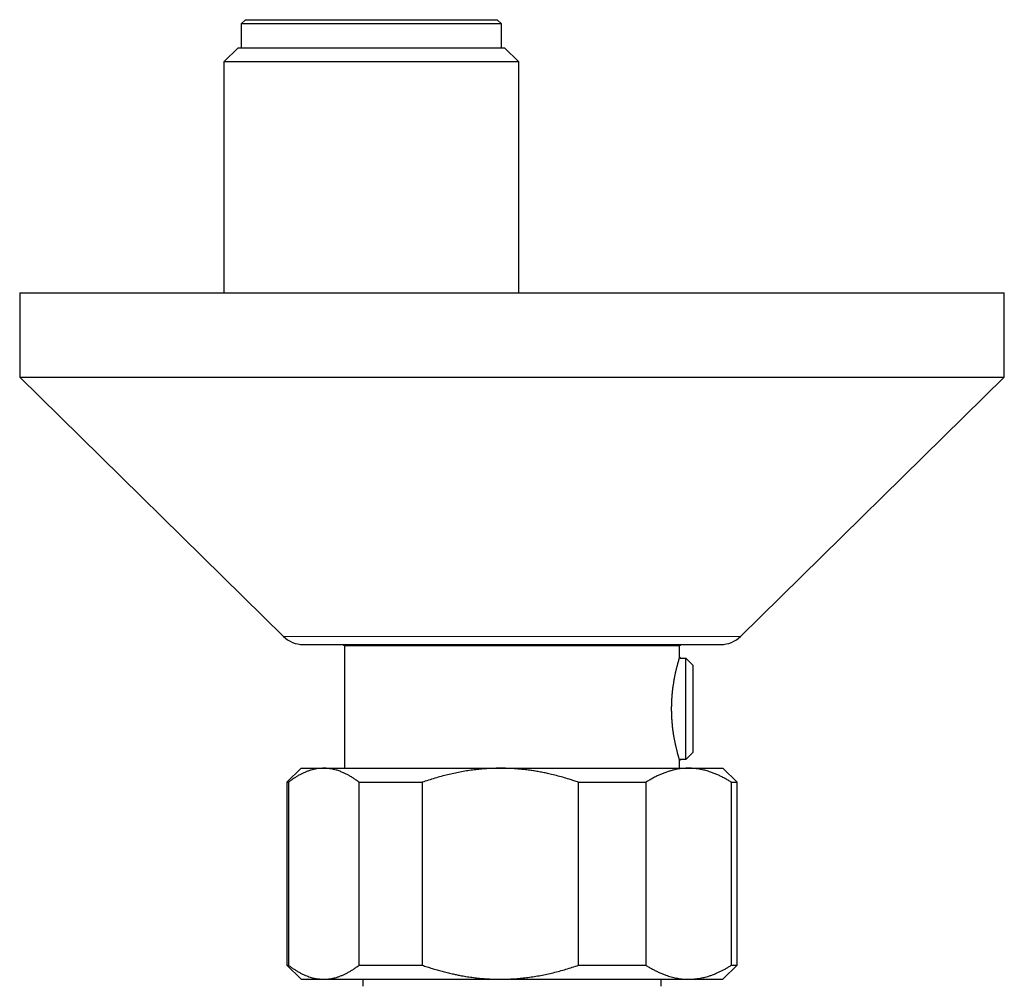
# Model space of a CAD drawing. Header units: millimetres. Extents: x 8 to 869, y 12 to 555.
# Tile 18 of 55: x 339 to 409, y 268 to 336. Entities that reach past the tile are written whole.
import ezdxf

# ---------------------------------------------------------------- set-up
doc = ezdxf.new("R2010")
doc.units = ezdxf.units.MM

msp = doc.modelspace()

# ---------------------------------------------------------------- linework, layer by layer
at = {"color": 7, "linetype": 'Continuous', "lineweight": 30}
for p, q in [((355.05, 336.137), (354.75, 335.837)), ((355.05, 336.137), (372.95, 336.137)), ((373.25, 335.837), (372.95, 336.137)), ((354.75, 335.837), (354.75, 334.137)), ((373.25, 335.837), (354.75, 335.837)), ((373.25, 334.137), (373.25, 335.837)), ((354.522, 334.137), (353.522, 333.137)), ((354.522, 334.137), (373.477, 334.137)), ((374.477, 333.137), (373.477, 334.137)), ((353.522, 333.137), (353.522, 316.714)), ((374.477, 333.137), (353.522, 333.137)), ((374.477, 316.714), (374.477, 333.137)), ((339, 316.714), (339, 310.714)), ((339, 316.714), (409, 316.714)), ((409, 310.714), (409, 316.714)), ((339, 310.714), (357.748, 292.287)), ((339, 310.714), (409, 310.714)), ((390.252, 292.287), (409, 310.714)), ((359.15, 291.714), (388.85, 291.714)), ((361.967, 291.714), (362.1, 291.637)), ((362.1, 291.637), (362.1, 282.917)), ((362.1, 291.637), (385.9, 291.637)), ((385.9, 291.637), (386.033, 291.714)), ((385.9, 290.787), (385.9, 291.637)), ((385.966, 290.787), (385.9, 290.787)), ((385.966, 290.787), (385.966, 290.745)), ((385.966, 290.745), (386.366, 290.745)), ((386.366, 283.529), (386.366, 290.745)), ((386.366, 290.745), (386.866, 290.239)), ((386.866, 290.239), (386.866, 284.035)), ((386.366, 283.529), (385.966, 283.529)), ((385.966, 283.529), (385.966, 283.487)), ((386.866, 284.035), (386.366, 283.529)), ((359, 282.917), (358, 281.917)), ((359, 282.917), (360.616, 282.917)), ((360.616, 282.917), (373.174, 282.917)), ((373.174, 282.917), (386.558, 282.917)), ((385.9, 282.917), (385.9, 283.488)), ((385.9, 283.487), (385.966, 283.487)), ((386.558, 282.917), (389, 282.917)), ((390, 281.917), (389, 282.917)), ((358, 281.917), (358, 268.917)), ((358, 281.917), (358.102, 281.917)), ((358.102, 281.917), (358.102, 268.917)), ((363.13, 281.917), (367.614, 281.917)), ((363.13, 268.917), (363.13, 281.917)), ((367.614, 281.917), (367.614, 268.917)), ((378.733, 268.917), (378.733, 281.917)), ((378.733, 281.917), (383.512, 281.917)), ((383.512, 281.917), (383.512, 268.917)), ((389.603, 268.917), (389.603, 281.917)), ((389.603, 281.917), (390, 281.917)), ((390, 268.917), (390, 281.917)), ((358, 268.917), (359, 267.917)), ((358, 268.917), (358.102, 268.917)), ((363.13, 268.917), (367.614, 268.917)), ((378.733, 268.917), (383.512, 268.917)), ((389, 267.917), (390, 268.917)), ((389.603, 268.917), (390, 268.917)), ((359, 267.917), (360.616, 267.917)), ((360.616, 267.917), (373.174, 267.917)), ((363.4, 267.917), (363.4, 267.417)), ((373.174, 267.917), (386.558, 267.917)), ((384.6, 267.417), (384.6, 267.917)), ((386.558, 267.917), (389, 267.917))]:
    msp.add_line(p, q, dxfattribs=at)
at = {"color": 252, "linetype": 'Continuous', "lineweight": 0}
msp.add_line((357.748, 292.287), (390.252, 292.287), dxfattribs=at)
at = {"color": 7, "linetype": 'Continuous', "lineweight": 30}
for centre, start, end in [((359.15, 293.714), 225.49578, 270), ((388.85, 293.714), 270, 314.50422)]:
    msp.add_arc(centre, 2, start, end, dxfattribs=at)
for points, knots in [([(385.9, 290.787), (385.9, 290.787), (385.899, 290.785), (385.897, 290.776), (385.892, 290.761), (385.886, 290.74), (385.877, 290.713), (385.867, 290.679), (385.855, 290.639), (385.842, 290.594), (385.827, 290.543), (385.811, 290.487), (385.794, 290.426), (385.776, 290.359), (385.756, 290.286), (385.735, 290.208), (385.713, 290.124), (385.691, 290.035), (385.668, 289.941), (385.645, 289.843), (385.621, 289.739), (385.597, 289.63), (385.574, 289.517), (385.55, 289.399), (385.526, 289.276), (385.505, 289.159), (385.487, 289.051), (385.471, 288.952), (385.455, 288.851), (385.439, 288.736), (385.421, 288.607), (385.403, 288.462), (385.387, 288.313), (385.372, 288.161), (385.36, 288.01), (385.349, 287.86), (385.341, 287.712), (385.334, 287.562), (385.329, 287.41), (385.327, 287.257), (385.326, 287.103), (385.328, 286.948), (385.331, 286.796), (385.337, 286.649), (385.344, 286.505), (385.353, 286.362), (385.363, 286.22), (385.375, 286.078), (385.389, 285.938), (385.405, 285.799), (385.422, 285.663), (385.44, 285.53), (385.459, 285.4), (385.479, 285.272), (385.5, 285.147), (385.522, 285.025), (385.544, 284.905), (385.567, 284.789), (385.591, 284.676), (385.614, 284.567), (385.638, 284.461), (385.662, 284.359), (385.685, 284.262), (385.709, 284.17), (385.731, 284.082), (385.753, 283.999), (385.772, 283.929), (385.788, 283.869), (385.802, 283.82), (385.815, 283.773), (385.829, 283.725), (385.843, 283.677), (385.857, 283.63), (385.869, 283.589), (385.879, 283.555), (385.887, 283.528), (385.894, 283.508), (385.898, 283.495), (385.9, 283.488), (385.9, 283.488), (385.9, 283.488)], [0, 0, 0, 0, 0.012757, 0.025536, 0.038492, 0.051449, 0.0645, 0.077551, 0.090785, 0.104042, 0.116799, 0.129577, 0.142519, 0.155462, 0.168492, 0.181522, 0.19472, 0.20794, 0.221042, 0.234166, 0.247458, 0.26075, 0.274132, 0.287515, 0.301071, 0.314652, 0.324704, 0.334755, 0.344847, 0.354939, 0.368578, 0.382243, 0.396091, 0.409968, 0.4239, 0.43689, 0.449903, 0.463104, 0.476305, 0.489608, 0.502911, 0.516411, 0.529939, 0.542457, 0.554996, 0.5677, 0.580405, 0.593198, 0.605991, 0.618952, 0.631936, 0.644647, 0.657377, 0.670266, 0.683155, 0.696129, 0.709102, 0.722237, 0.735394, 0.748649, 0.761926, 0.775377, 0.788829, 0.802375, 0.815921, 0.82965, 0.843404, 0.853411, 0.863418, 0.873466, 0.883513, 0.897095, 0.910704, 0.924498, 0.938321, 0.952201, 0.965034, 0.97789, 0.990927, 1, 1, 1, 1]), ([(360.616, 282.917), (360.587, 282.917), (360.49, 282.916), (360.326, 282.906), (360.123, 282.88), (359.92, 282.841), (359.718, 282.788), (359.515, 282.723), (359.313, 282.644), (359.109, 282.553), (358.906, 282.449), (358.703, 282.333), (358.502, 282.205), (358.301, 282.068), (358.168, 281.967), (358.102, 281.917)], [0, 0, 0, 0, 0.034083, 0.113155, 0.192244, 0.271316, 0.350997, 0.430695, 0.510379, 0.591744, 0.673124, 0.754492, 0.836323, 0.918166, 1, 1, 1, 1]), ([(363.13, 281.917), (363.064, 281.968), (362.931, 282.068), (362.73, 282.206), (362.527, 282.334), (362.323, 282.451), (362.117, 282.556), (361.933, 282.638), (361.772, 282.702), (361.634, 282.75), (361.483, 282.796), (361.32, 282.838), (361.145, 282.873), (360.969, 282.899), (360.793, 282.914), (360.675, 282.916), (360.616, 282.917)], [0, 0, 0, 0, 0.082024, 0.164071, 0.246114, 0.328133, 0.410671, 0.493209, 0.547622, 0.60204, 0.656453, 0.725141, 0.793863, 0.862595, 0.931314, 1, 1, 1, 1]), ([(373.174, 282.917), (373.109, 282.917), (372.896, 282.916), (372.534, 282.906), (372.089, 282.88), (371.644, 282.842), (371.199, 282.79), (370.753, 282.725), (370.308, 282.647), (369.865, 282.558), (369.417, 282.455), (368.967, 282.339), (368.512, 282.21), (368.061, 282.07), (367.763, 281.968), (367.614, 281.917)], [0, 0, 0, 0, 0.034083, 0.112691, 0.191333, 0.269977, 0.348587, 0.428233, 0.507908, 0.587587, 0.667237, 0.750413, 0.833614, 0.916819, 1, 1, 1, 1]), ([(378.733, 281.917), (378.622, 281.956), (378.399, 282.032), (378.026, 282.151), (377.613, 282.274), (377.161, 282.397), (376.744, 282.499), (376.363, 282.582), (376.019, 282.65), (375.674, 282.711), (375.325, 282.765), (374.972, 282.811), (374.616, 282.849), (374.259, 282.88), (373.9, 282.901), (373.538, 282.915), (373.295, 282.917), (373.174, 282.917)], [0, 0, 0, 0, 0.062277, 0.124554, 0.207068, 0.289594, 0.372105, 0.433897, 0.495703, 0.557508, 0.619299, 0.682391, 0.745501, 0.808609, 0.8717, 0.93585, 1, 1, 1, 1]), ([(386.558, 282.917), (386.525, 282.917), (386.427, 282.917), (386.263, 282.909), (386.065, 282.892), (385.868, 282.866), (385.672, 282.832), (385.459, 282.785), (385.23, 282.724), (384.986, 282.647), (384.745, 282.558), (384.502, 282.456), (384.255, 282.34), (384.006, 282.21), (383.758, 282.07), (383.594, 281.968), (383.512, 281.917)], [0, 0, 0, 0, 0.031424, 0.0949, 0.158402, 0.221914, 0.285418, 0.348896, 0.428943, 0.50899, 0.587622, 0.666254, 0.749676, 0.833122, 0.916573, 1, 1, 1, 1]), ([(389.603, 281.917), (389.522, 281.968), (389.361, 282.068), (389.118, 282.206), (388.873, 282.334), (388.625, 282.451), (388.376, 282.556), (388.153, 282.638), (387.957, 282.702), (387.79, 282.75), (387.608, 282.796), (387.411, 282.838), (387.198, 282.873), (386.985, 282.899), (386.771, 282.914), (386.629, 282.916), (386.558, 282.917)], [0, 0, 0, 0, 0.082024, 0.164071, 0.246114, 0.328133, 0.410671, 0.493209, 0.547622, 0.60204, 0.656453, 0.725141, 0.793863, 0.862595, 0.931314, 1, 1, 1, 1]), ([(358.102, 268.917), (358.169, 268.867), (358.301, 268.767), (358.502, 268.629), (358.705, 268.501), (358.909, 268.384), (359.116, 268.279), (359.307, 268.193), (359.483, 268.125), (359.643, 268.07), (359.803, 268.024), (359.965, 267.985), (360.127, 267.955), (360.29, 267.934), (360.453, 267.92), (360.562, 267.918), (360.616, 267.917)], [0, 0, 0, 0, 0.081977, 0.163963, 0.245937, 0.328357, 0.410791, 0.493208, 0.55628, 0.619367, 0.682454, 0.745524, 0.809134, 0.872763, 0.93639, 1, 1, 1, 1]), ([(360.616, 267.917), (360.645, 267.918), (360.729, 267.918), (360.866, 267.926), (361.029, 267.944), (361.191, 267.97), (361.352, 268.004), (361.528, 268.051), (361.717, 268.112), (361.917, 268.19), (362.116, 268.279), (362.316, 268.381), (362.519, 268.496), (362.724, 268.625), (362.928, 268.765), (363.063, 268.867), (363.13, 268.917)], [0, 0, 0, 0, 0.034083, 0.097392, 0.160726, 0.22407, 0.287407, 0.350717, 0.430548, 0.51038, 0.588809, 0.667239, 0.750414, 0.833614, 0.916819, 1, 1, 1, 1]), ([(367.614, 268.917), (367.731, 268.877), (367.964, 268.798), (368.316, 268.686), (368.67, 268.58), (369.027, 268.481), (369.386, 268.388), (369.718, 268.31), (370.025, 268.245), (370.352, 268.18), (370.729, 268.114), (371.156, 268.051), (371.584, 268), (371.999, 267.962), (372.4, 267.936), (372.787, 267.92), (373.045, 267.918), (373.174, 267.917)], [0, 0, 0, 0, 0.065066, 0.130137, 0.195203, 0.26048, 0.325763, 0.391039, 0.441255, 0.491471, 0.567448, 0.643453, 0.719455, 0.795429, 0.863616, 0.931814, 1, 1, 1, 1]), ([(373.174, 267.917), (373.238, 267.918), (373.45, 267.919), (373.81, 267.929), (374.253, 267.954), (374.695, 267.992), (375.139, 268.044), (375.587, 268.109), (376.036, 268.187), (376.484, 268.277), (376.933, 268.381), (377.385, 268.497), (377.838, 268.626), (378.287, 268.765), (378.585, 268.867), (378.733, 268.917)], [0, 0, 0, 0, 0.0340833, 0.1121644, 0.1902786, 0.2683944, 0.3464775, 0.4268907, 0.5073347, 0.5877822, 0.6682001, 0.7511352, 0.8340952, 0.9170593, 1, 1, 1, 1]), ([(383.512, 268.917), (383.59, 268.869), (383.746, 268.772), (383.982, 268.637), (384.22, 268.512), (384.46, 268.398), (384.702, 268.294), (384.926, 268.21), (385.132, 268.141), (385.319, 268.086), (385.508, 268.039), (385.697, 267.998), (385.887, 267.966), (386.077, 267.942), (386.269, 267.925), (386.429, 267.918), (386.525, 267.918), (386.558, 267.917)], [0, 0, 0, 0, 0.079493, 0.158994, 0.238484, 0.318379, 0.398285, 0.478176, 0.539228, 0.600293, 0.661357, 0.722407, 0.783942, 0.845492, 0.907042, 0.968576, 1, 1, 1, 1]), ([(386.558, 267.917), (386.625, 267.918), (386.761, 267.92), (386.964, 267.935), (387.168, 267.957), (387.37, 267.989), (387.562, 268.028), (387.742, 268.072), (387.912, 268.119), (388.107, 268.181), (388.328, 268.26), (388.561, 268.357), (388.782, 268.457), (388.989, 268.561), (389.195, 268.672), (389.4, 268.79), (389.535, 268.875), (389.603, 268.917)], [0, 0, 0, 0, 0.065449, 0.130927, 0.196415, 0.261895, 0.327346, 0.382404, 0.437467, 0.492526, 0.57355, 0.654575, 0.723644, 0.792733, 0.861832, 0.930927, 1, 1, 1, 1])]:
    msp.add_open_spline(points, degree=3, knots=knots, dxfattribs=at)

doc.saveas('drawing.dxf')
